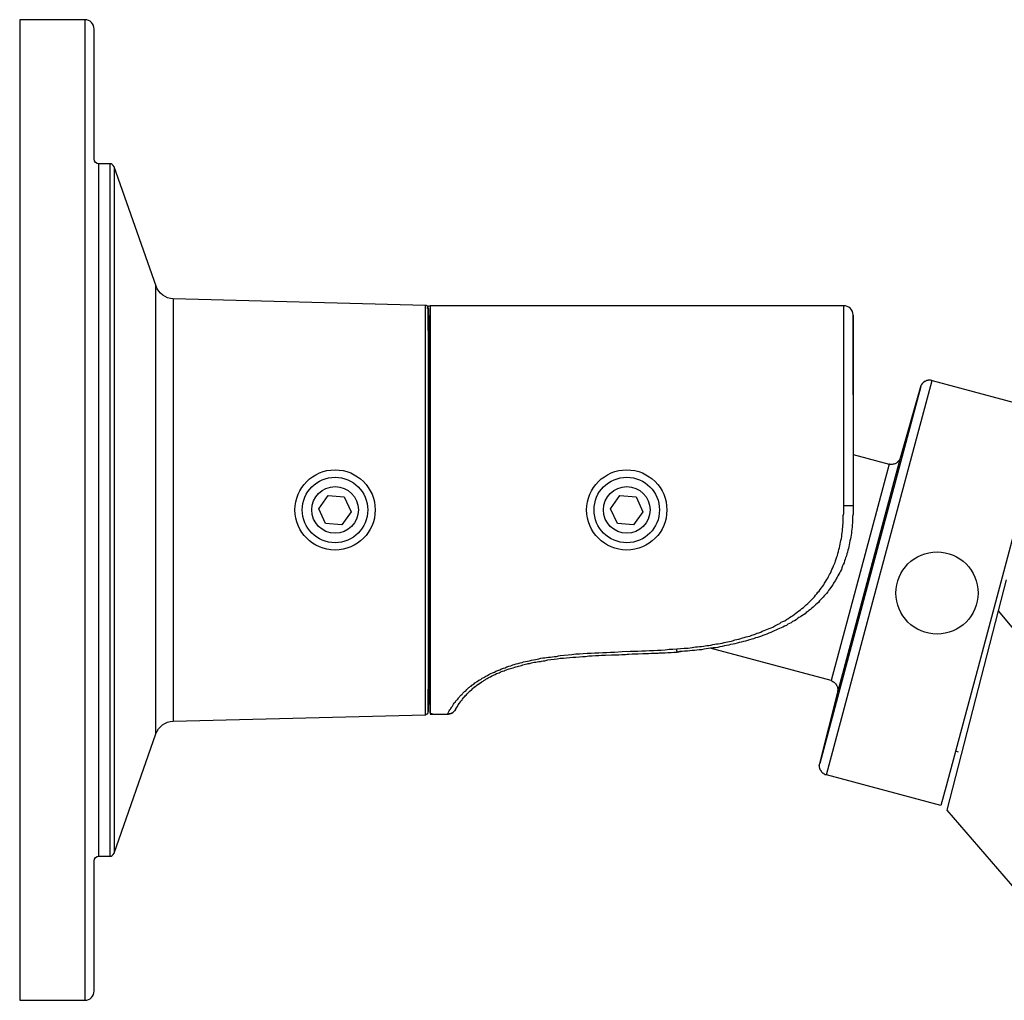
# Model space of a CAD drawing. Header units: millimetres. Extents: x 2008 to 593522, y -10016 to 93699.
# Tile 31 of 102: x 289113 to 289811, y 23598 to 24294. Entities that reach past the tile are written whole.
import ezdxf

# ---------------------------------------------------------------- set-up
doc = ezdxf.new("R2010")
doc.units = ezdxf.units.MM
doc.layers.add('CCTV', color=7, linetype='Continuous')

msp = doc.modelspace()

# ---------------------------------------------------------------- linework, layer by layer
msp.add_line((289209.2781, 23787.3972, -70712.625), (289209.2781, 24105.2424, -70712.625))
at = {"elevation": -70712.625}
msp.add_lwpolyline([(289402.426, 24089.4852), (289402.426, 24089.7715), (289402.426, 24090.0169), (289402.426, 24090.3032), (289402.1805, 24090.5895), (289401.8941, 24090.8758), (289401.6077, 24091.1211), (289401.3213, 24091.1211), (289401.3213, 24091.4074), (289401.0758, 24091.4074), (289400.7894, 24091.4074), (289400.503, 24091.4074), (289221.5032, 24096.1528, -0.31078501), (289209.3692, 24104.984), (289179.4873, 24189.7269, 0.31806617), (289176.3661, 24191.9359), (289168.7224, 24191.9359, -0.41421356), (289165.4128, 24195.2454), (289165.4128, 24287.522, 0.41421356), (289158.7937, 24294.1411), (289112.5523, 24294.1411), (289112.5523, 23598.2537), (289158.7937, 23598.2537, 0.41421356), (289165.4128, 23604.8728), (289165.4128, 23633.5082), (289165.4128, 23697.1494, -0.41421356), (289168.7224, 23700.459), (289176.3661, 23700.459, 0.31831568), (289179.4883, 23702.6707), (289209.2781, 23787.3972, -0.31109609), (289221.4191, 23796.2398), (289400.503, 23800.9465), (289400.7894, 23800.9465), (289401.0758, 23801.2328), (289401.3213, 23801.2328), (289401.6077, 23801.5191), (289401.8941, 23801.5191), (289401.8941, 23801.8054), (289402.1805, 23801.8054), (289402.1805, 23802.0917), (289402.426, 23802.0917), (289402.426, 23802.337), (289402.426, 23802.6233), (289402.426, 23802.9096), (289402.426, 23803.1959)], format="xyb", dxfattribs=at)
msp.add_lwpolyline([(289221.5465, 24096.1516), (289221.5465, 23796.2432)], dxfattribs=at)
for points in [[(289331.5021, 23956.4834), (289342.9252, 23955.4246), (289347.7199, 23945.0025), (289341.0914, 23935.6391), (289329.6683, 23936.6979), (289324.8736, 23947.12)], [(289538.5006, 23956.4834), (289549.9237, 23955.4246), (289554.7184, 23945.0025), (289548.0899, 23935.6391), (289536.6668, 23936.6979), (289531.8721, 23947.12)]]:
    msp.add_lwpolyline(points, close=True, dxfattribs=at)
at = {"layer": 'CCTV'}
for p, q in [((289159.0303, 23598.2537, -70712.625), (289159.0303, 24294.1411, -70712.625)), ((289168.7269, 23700.459, -70712.625), (289168.7269, 24191.9359, -70712.625)), ((289176.4595, 24191.9359, -70712.625), (289176.4595, 23700.459, -70712.625)), ((289179.4872, 24189.7273, -70712.625), (289179.4872, 23702.6675, -70712.625)), ((289400.503, 23800.9465, -70712.625), (289400.503, 24091.4074, -70712.625))]:
    msp.add_line(p, q, dxfattribs=at)
at = {"layer": 'CCTV', "elevation": -70712.625}
for points in [[(289401.8532, 24089.1989), (289401.8532, 24089.4852), (289401.8532, 24089.7715), (289401.8532, 24090.0169), (289402.1396, 24090.3032), (289402.1396, 24090.5895), (289402.426, 24090.5895), (289402.426, 24090.8758), (289402.6715, 24090.8758), (289402.9579, 24091.1211), (289403.2443, 24091.1211), (289403.5307, 24091.1211), (289403.817, 24091.1211), (289403.817, 23946.177), (289403.817, 23801.2328), (289415.9684, 23801.2328), (289416.5412, 23801.2328), (289416.7867, 23801.2328), (289417.3595, 23801.5191), (289417.6459, 23801.5191), (289417.8914, 23801.5191), (289418.4642, 23801.8054), (289418.7506, 23801.8054), (289418.996, 23802.0917), (289419.2824, 23802.0917), (289419.8552, 23802.337), (289420.1007, 23802.6233), (289420.3871, 23802.9096), (289420.6735, 23803.1959), (289420.9599, 23803.4413), (289421.2054, 23803.7276), (289421.4918, 23804.0139), (289421.2054, 23803.7276), (289420.9599, 23803.4413), (289420.6735, 23803.1959), (289420.3871, 23802.9096), (289420.1007, 23802.6233), (289419.8552, 23802.337), (289419.2824, 23802.0917), (289418.996, 23802.0917), (289418.7506, 23801.8054), (289418.4642, 23801.8054), (289417.8914, 23801.5191), (289417.6459, 23801.5191), (289417.3595, 23801.5191), (289416.7867, 23801.2328), (289416.5412, 23801.2328), (289415.9684, 23801.2328), (289416.2548, 23801.5191), (289416.5412, 23801.8054), (289416.7867, 23802.6233), (289417.0731, 23803.1959), (289417.3595, 23803.7276), (289417.8914, 23804.3002), (289418.1778, 23804.8319), (289418.4642, 23805.4044), (289418.996, 23805.977), (289419.2824, 23806.5087), (289419.5688, 23807.0813), (289420.1007, 23807.8992), (289420.3871, 23808.4718), (289420.9599, 23809.0035), (289421.2054, 23809.5761), (289421.7782, 23810.1078), (289422.0646, 23810.6803), (289422.5964, 23811.2529), (289422.8828, 23811.4983), (289423.4556, 23812.0709), (289423.9875, 23812.6435), (289424.2739, 23813.1751), (289424.8058, 23813.7477), (289425.0922, 23814.2794), (289425.665, 23814.852), (289426.1968, 23815.3837), (289426.7696, 23815.6699), (289427.0151, 23816.2425), (289427.5879, 23816.7742), (289428.1198, 23817.3468), (289428.6926, 23817.6331), (289429.2654, 23818.1648), (289429.5109, 23818.7373), (289430.0837, 23819.0236), (289430.6155, 23819.5553), (289431.1883, 23820.1279), (289431.7202, 23820.4142), (289432.293, 23820.9459), (289432.8249, 23821.2321), (289433.3977, 23821.8047), (289433.9295, 23822.0501), (289434.5023, 23822.6227), (289435.0342, 23822.909), (289435.607, 23823.4407), (289436.1798, 23823.7269), (289436.7117, 23824.2995), (289437.2845, 23824.5449), (289438.3891, 23825.4038), (289439.7393, 23825.9355), (289440.844, 23826.7943), (289441.9895, 23827.326), (289443.3397, 23828.1849), (289444.4444, 23828.7166), (289445.549, 23829.5754), (289446.9401, 23830.1071), (289448.0448, 23830.6797), (289449.4358, 23831.2114), (289450.5405, 23831.7839), (289451.9316, 23832.3565), (289453.3226, 23832.8882), (289454.4273, 23833.4608), (289455.8184, 23833.9925), (289457.1685, 23834.2788), (289458.2732, 23834.8513), (289459.6643, 23835.383), (289461.0553, 23835.6693), (289462.4464, 23836.2419), (289463.5511, 23836.4873), (289464.9421, 23837.0598), (289466.2923, 23837.3461), (289467.6834, 23837.6324), (289469.0744, 23837.8778), (289470.1791, 23838.4504), (289471.5702, 23838.7367), (289472.9612, 23839.023), (289474.3523, 23839.2684), (289475.7024, 23839.5547), (289477.0935, 23839.8409), (289478.4846, 23840.1272), (289479.8756, 23840.4135), (289480.9803, 23840.6589), (289482.3714, 23840.9452), (289483.7215, 23841.2315), (289485.1126, 23841.2315), (289486.5037, 23841.5178), (289487.8947, 23841.7632), (289489.2858, 23841.7632), (289490.6359, 23842.0495), (289492.027, 23842.3358), (289493.4181, 23842.3358), (289494.8091, 23842.622), (289496.2002, 23842.9083), (289498.9414, 23843.1537), (289501.7236, 23843.44), (289504.4648, 23843.7263), (289507.2469, 23844.0126), (289509.7427, 23844.0126), (289512.4839, 23844.2989), (289515.266, 23844.5443), (289518.0481, 23844.5443), (289520.7894, 23844.8306), (289523.5715, 23844.8306), (289526.3536, 23845.1168), (289529.0948, 23845.1168), (289531.877, 23845.4031), (289534.6182, 23845.4031), (289540.1825, 23845.6894), (289545.7058, 23845.9348), (289551.2292, 23845.9348), (289554.0113, 23846.2211), (289556.7525, 23846.2211), (289559.5346, 23846.5074), (289562.2759, 23846.5074), (289565.058, 23846.7937), (289567.8401, 23846.7937), (289570.5813, 23847.0391), (289573.3635, 23847.3254), (289576.1047, 23847.3254), (289578.8868, 23847.6117)], [(289402.426, 24073.6575), (289402.426, 24089.4852), (289402.426, 24073.6575), (289402.426, 23819.0236), (289402.426, 23803.1959), (289402.426, 23819.0236)], [(289703.9191, 24027.8103), (289703.9191, 24084.4956), (289703.9191, 24027.8103), (289703.9191, 23946.177), (289703.9191, 23944.7864), (289703.9191, 23943.1505), (289703.6327, 23941.4736), (289703.6327, 23940.0831), (289703.6327, 23938.6926), (289703.6327, 23937.0157), (289703.3463, 23935.6252), (289703.3463, 23933.9892), (289703.1009, 23932.5987), (289702.8145, 23931.2081), (289702.8145, 23929.8176), (289702.5281, 23928.427), (289702.2417, 23927.0365), (289701.9962, 23925.6459), (289701.7098, 23924.2554), (289701.4234, 23922.8648), (289701.137, 23921.4743), (289700.8506, 23920.0837), (289700.6051, 23918.9795), (289700.3187, 23917.5889), (289700.0323, 23916.1984), (289699.5004, 23915.0941), (289699.2141, 23913.7036), (289698.6413, 23912.313), (289698.3958, 23911.2088), (289697.823, 23910.1045), (289697.5366, 23908.714), (289697.0047, 23907.6097), (289696.4319, 23906.4646), (289695.9, 23905.074), (289695.6136, 23903.9697), (289695.0818, 23902.8655), (289694.509, 23901.7612), (289693.9362, 23900.657), (289693.1179, 23899.5527), (289692.586, 23898.4485), (289692.0132, 23897.3033), (289691.4814, 23896.199), (289690.6222, 23895.0948), (289690.0903, 23894.2768), (289689.5175, 23893.1726), (289688.6992, 23892.0274), (289688.1264, 23891.2094), (289687.3082, 23890.1052), (289686.4899, 23889.0009), (289685.9171, 23888.142), (289685.0988, 23887.0378), (289684.2805, 23886.2198), (289683.4623, 23885.3609), (289682.6031, 23884.2567), (289681.7848, 23883.4387), (289680.9665, 23882.6207), (289680.1074, 23881.7619), (289679.2891, 23880.6576), (289678.4708, 23879.8397), (289677.3661, 23878.9808), (289676.5479, 23878.1628), (289675.6887, 23877.3448), (289674.584, 23876.486), (289673.7657, 23875.668), (289672.6611, 23874.8091), (289671.8428, 23874.2775), (289670.7381, 23873.4186), (289669.8789, 23872.6006), (289668.7743, 23871.7827), (289667.6696, 23871.2101), (289666.5649, 23870.3921), (289665.4602, 23869.8195), (289664.3556, 23869.0016), (289663.5373, 23868.1427), (289662.4326, 23867.611), (289661.0416, 23867.0384), (289659.9369, 23866.2205), (289658.8322, 23865.6479), (289657.7275, 23865.1162), (289656.6229, 23864.2573), (289655.2318, 23863.7257), (289654.1271, 23863.1531), (289653.0225, 23862.6214), (289651.6314, 23862.0488), (289650.5267, 23861.5171), (289649.1357, 23860.9446), (289648.031, 23860.372), (289646.6399, 23859.8403), (289645.5353, 23859.2677), (289644.1851, 23858.736), (289642.794, 23858.1635), (289641.403, 23857.5909), (289640.0119, 23857.0592), (289638.9072, 23856.7729), (289637.5162, 23856.2412), (289636.1251, 23855.6687), (289634.775, 23855.3824), (289633.3839, 23854.8507), (289631.9928, 23854.5644), (289630.3563, 23853.9918), (289628.9652, 23853.7055), (289627.5741, 23853.1738), (289626.1831, 23852.8876), (289624.5465, 23852.315), (289623.1555, 23852.0696), (289621.7644, 23851.7833), (289620.0869, 23851.2107), (289618.7368, 23850.9653), (289617.0593, 23850.679), (289615.6683, 23850.3928), (289614.0317, 23850.1065), (289612.6406, 23849.8202), (289610.9632, 23849.2885), (289609.3266, 23849.0022), (289607.9356, 23848.7159), (289606.2581, 23848.4296), (289604.6216, 23848.4296), (289602.9441, 23848.1842), (289601.3075, 23847.8979), (289599.6301, 23847.6117), (289597.9935, 23847.3254), (289596.3161, 23847.0391), (289594.6386, 23847.0391), (289593.0021, 23846.7937), (289591.3246, 23846.5074), (289589.688, 23846.5074), (289588.0106, 23846.2211), (289586.374, 23845.9348), (289584.4102, 23845.9348), (289582.7736, 23845.6894), (289581.0962, 23845.6894), (289579.1732, 23845.4031), (289579.1732, 23845.6894), (289579.1732, 23845.9348), (289578.8868, 23846.2211), (289578.8868, 23846.5074), (289578.8868, 23847.0391), (289578.8868, 23847.6117), (289581.3826, 23847.8979), (289584.1238, 23848.1842), (289586.9059, 23848.1842), (289589.688, 23848.7159), (289592.1838, 23849.0022), (289593.5339, 23849.0022), (289594.925, 23849.2885), (289596.3161, 23849.2885), (289597.7071, 23849.5748), (289599.0982, 23849.8202), (289600.2029, 23850.1065), (289601.553, 23850.1065), (289602.9441, 23850.3928), (289604.3352, 23850.679), (289605.7262, 23850.9653), (289607.1173, 23851.2107), (289608.222, 23851.2107), (289609.5721, 23851.497), (289610.9632, 23851.7833), (289612.3542, 23852.0696), (289613.7453, 23852.315), (289614.85, 23852.6013), (289616.241, 23852.8876), (289617.6321, 23853.1738), (289618.9823, 23853.7055), (289620.0869, 23853.9918), (289621.478, 23854.2781), (289622.8691, 23854.5644), (289624.2601, 23855.0961), (289625.3648, 23855.3824), (289626.7559, 23855.6687), (289628.106, 23856.2412), (289629.2107, 23856.4866), (289630.6018, 23856.7729), (289631.9928, 23857.3455), (289633.0975, 23857.5909), (289634.4886, 23858.1635), (289635.8796, 23858.736), (289636.9843, 23858.9814), (289638.3754, 23859.554), (289639.48, 23860.1266), (289640.8302, 23860.6583), (289641.9349, 23861.2308), (289643.3259, 23861.5171), (289644.4306, 23862.0488), (289645.8217, 23862.6214), (289646.9263, 23863.1531), (289648.3174, 23864.0119), (289649.4221, 23864.5436), (289650.8131, 23865.1162), (289651.9178, 23865.6479), (289653.0225, 23866.5068), (289654.1271, 23867.0384), (289655.5182, 23867.611), (289656.6229, 23868.429), (289657.7275, 23869.0016), (289658.8322, 23869.8195), (289659.9369, 23870.6784), (289661.0416, 23871.2101), (289662.1462, 23872.0689), (289663.2509, 23872.8869), (289664.3556, 23873.7049), (289665.4602, 23874.5637), (289666.5649, 23875.3817), (289667.6696, 23876.1997), (289668.7743, 23877.0586), (289669.6334, 23877.8765), (289670.7381, 23878.9808), (289671.8428, 23879.8397), (289672.6611, 23880.6576), (289673.7657, 23881.7619), (289674.584, 23882.6207), (289675.6887, 23883.725), (289676.5479, 23884.543), (289677.3661, 23885.6472), (289678.1844, 23886.7515), (289679.0027, 23887.8967), (289679.8619, 23888.7146), (289680.6801, 23889.8189), (289681.4984, 23890.9231), (289682.3576, 23892.0274), (289683.1759, 23893.1726), (289683.7078, 23894.2768), (289684.5669, 23895.6674), (289685.3852, 23896.7716), (289685.9171, 23897.8759), (289686.4899, 23898.9801), (289687.3082, 23900.3707), (289687.881, 23901.4749), (289688.4128, 23902.5792), (289688.9856, 23903.9697), (289689.5175, 23905.074), (289690.0903, 23906.4646), (289690.6222, 23907.6097), (289691.195, 23909.0003), (289691.4814, 23910.1045), (289692.0132, 23911.4951), (289692.2996, 23912.8856), (289692.8315, 23913.9899), (289693.1179, 23915.3804), (289693.6907, 23916.771), (289693.9362, 23918.1615), (289694.2226, 23919.2658), (289694.509, 23920.6563), (289694.7954, 23922.0469), (289695.0818, 23923.4374), (289695.3273, 23924.5417), (289695.6136, 23925.9322), (289695.9, 23927.3228), (289695.9, 23928.7133), (289696.1864, 23930.1039), (289696.4319, 23931.4535), (289696.4319, 23932.8441), (289696.7183, 23933.9892), (289696.7183, 23935.3798), (289697.0047, 23936.7294), (289697.0047, 23938.12), (289697.0047, 23939.5105), (289697.0047, 23940.9011), (289697.0047, 23942.2916), (289697.2911, 23943.6822), (289697.2911, 23945.0727), (289697.2911, 23946.177), (289697.2911, 23949.2444), (289697.2911, 24091.1211), (289403.817, 24091.1211)], [(289403.2852, 24070.0175), (289403.2852, 24069.7721), (289403.2852, 24069.4859), (289403.2852, 24069.1996), (289403.2852, 24068.9133), (289402.9988, 24068.6679), (289402.9988, 24068.3816), (289402.7124, 24068.0953), (289402.426, 24068.0953)], [(289751.9647, 24033.7203), (289752.0388, 24033.9968), (289752.187, 24034.5499), (289752.2505, 24034.7869), (289752.6753, 24035.2658), (289752.7494, 24035.5424), (289753.1002, 24035.7448), (289753.2378, 24036.2583), (289753.549, 24036.4713), (289753.8997, 24036.6738), (289754.314, 24037.1132), (289754.3881, 24037.3897), (289754.7388, 24037.5921), (289755.3267, 24037.731), (289755.6774, 24037.9334), (289756.0175, 24038.0963), (289756.3288, 24038.3093), (289756.6054, 24038.2352), (289757.2328, 24038.3635), (289757.544, 24038.5765), (289757.8206, 24038.5024), (289758.4374, 24038.5911), (289758.714, 24038.517), (289759.2278, 24038.3794), (289759.5044, 24038.3052), (289760.0182, 24038.1676)], [(289703.9191, 23985.665), (289729.5399, 23978.8), (289708.9091, 23901.8049), (289688.3631, 23825.126), (289602.5595, 23848.117)], [(289737.5934, 23983.2473), (289737.2426, 23983.0449), (289737.105, 23982.5313), (289737.0309, 23982.2548), (289736.8827, 23981.7017), (289736.5426, 23981.5388), (289736.3944, 23980.9857), (289736.0437, 23980.7833), (289735.7324, 23980.5703), (289735.6689, 23980.3333), (289735.2441, 23979.8544), (289734.8934, 23979.6519), (289734.5426, 23979.4495), (289734.242, 23979.276), (289733.8913, 23979.0736), (289733.5405, 23978.8712), (289732.9527, 23978.7323), (289732.676, 23978.8065), (289732.3359, 23978.6436), (289731.748, 23978.5047), (289731.4714, 23978.5788), (289730.844, 23978.4505), (289730.6069, 23978.5141), (289730.3303, 23978.5882), (289729.777, 23978.7364), (289729.5399, 23978.8)], [(289703.9191, 23948.9581), (289703.9191, 23949.2444), (289703.6327, 23949.2444), (289703.3463, 23949.2444), (289703.1009, 23949.2444), (289702.2417, 23949.2444), (289700.6051, 23949.2444), (289698.9277, 23949.2444), (289697.2911, 23949.2444)], [(289812.6416, 23896.7472), (289806.9827, 23874.6794), (289826.243, 23851.3966)], [(289806.9827, 23874.6794), (289770.5263, 23733.2474), (289837.8251, 23655.1326)], [(289421.7782, 23804.5865), (289421.7782, 23804.3002), (289421.4918, 23804.0139), (289421.7782, 23804.3002), (289421.7782, 23804.5865), (289422.5964, 23805.6907), (289423.1692, 23806.795), (289423.7011, 23807.8992), (289424.5603, 23809.0035), (289425.3786, 23810.1078), (289425.9105, 23810.9666), (289426.4832, 23811.4983), (289426.7696, 23812.0709), (289427.3015, 23812.6435), (289427.5879, 23813.1751), (289428.1198, 23813.7477), (289428.6926, 23813.9931), (289428.979, 23814.5657), (289429.5109, 23815.1383), (289429.7973, 23815.6699), (289430.37, 23815.9562), (289430.9019, 23816.5288), (289431.4747, 23817.0605), (289431.7202, 23817.6331), (289432.293, 23817.9194), (289432.8249, 23818.451), (289433.3977, 23818.7373), (289433.6841, 23819.269), (289434.2159, 23819.8416), (289434.7887, 23820.1279), (289435.3206, 23820.6596), (289435.8934, 23820.9459), (289436.4253, 23821.5184), (289436.9981, 23821.8047), (289437.5299, 23822.0501), (289438.1027, 23822.6227), (289438.6346, 23822.909), (289439.2074, 23823.4407), (289439.7393, 23823.7269), (289440.3121, 23824.0132), (289440.844, 23824.5449), (289441.4168, 23824.8312), (289441.9895, 23825.1175), (289442.8078, 23825.6901), (289443.3397, 23826.2218), (289444.1989, 23826.508), (289445.0172, 23827.0806), (289445.8354, 23827.6123), (289446.6537, 23827.8986), (289447.5129, 23828.4712), (289448.3312, 23828.7166), (289449.1494, 23829.2891), (289450.0086, 23829.5754), (289450.8269, 23830.1071), (289451.9316, 23830.3934), (289452.7498, 23830.6797), (289453.5681, 23831.2114), (289454.4273, 23831.4977), (289455.2456, 23831.7839), (289456.3503, 23832.0702), (289457.1685, 23832.6019), (289458.0277, 23832.8882), (289459.1324, 23833.1745), (289459.9507, 23833.4608), (289460.7689, 23833.7471), (289461.8736, 23833.9925), (289462.7328, 23834.2788), (289463.8375, 23834.565), (289464.6557, 23834.8513), (289465.7604, 23835.1376), (289466.5787, 23835.383), (289467.6834, 23835.6693), (289468.5425, 23835.9556), (289469.6472, 23836.2419), (289470.4655, 23836.4873), (289471.5702, 23836.7736), (289472.6748, 23837.0598), (289473.4931, 23837.3461), (289474.5978, 23837.3461), (289475.7024, 23837.6324), (289476.8071, 23837.8778), (289477.6663, 23838.1641), (289478.771, 23838.1641), (289479.8756, 23838.4504), (289480.9803, 23838.7367), (289482.085, 23838.7367), (289482.9033, 23839.023), (289484.0079, 23839.2684), (289485.1126, 23839.2684), (289487.3219, 23839.8409), (289489.5313, 23840.1272), (289491.7406, 23840.4135), (289493.9909, 23840.6589), (289496.2002, 23840.9452), (289498.4096, 23840.9452), (289500.6189, 23841.2315), (289502.8282, 23841.5178), (289505.0376, 23841.7632), (289507.2469, 23841.7632), (289509.7427, 23842.0495), (289511.952, 23842.3358), (289514.1613, 23842.3358), (289516.3707, 23842.622), (289518.8664, 23842.622), (289521.0757, 23842.9083), (289523.5715, 23842.9083), (289525.7808, 23843.1537), (289528.2766, 23843.1537), (289532.9816, 23843.44), (289537.6867, 23843.44), (289542.3918, 23843.7263), (289547.0969, 23844.0126), (289551.5156, 23844.0126), (289556.2206, 23844.2989), (289558.7164, 23844.2989), (289560.9257, 23844.5443), (289563.3805, 23844.5443), (289565.6308, 23844.5443), (289567.8401, 23844.8306), (289570.2949, 23844.8306), (289572.5452, 23845.1168), (289574.7545, 23845.1168), (289576.9639, 23845.4031), (289579.1732, 23845.4031)], [(289521.0757, 23842.9083), (289525.4944, 23843.1537), (289532.4088, 23843.44), (289536.0093, 23843.44), (289539.8961, 23843.7263), (289547.3424, 23844.0126), (289550.9428, 23844.0126), (289554.8296, 23844.2989), (289558.43, 23844.2989), (289562.2759, 23844.5443), (289564.2397, 23844.5443), (289566.4491, 23844.8306), (289568.372, 23844.8306), (289570.5813, 23844.8306), (289572.5452, 23845.1168), (289574.4681, 23845.1168), (289576.6775, 23845.4031), (289578.6004, 23845.4031), (289578.8868, 23845.4031), (289579.1732, 23845.4031), (289581.3826, 23845.6894)], [(289402.426, 23824.5449), (289402.7124, 23824.2995), (289402.9988, 23824.0132), (289402.9988, 23823.7269), (289403.2852, 23823.4407), (289403.2852, 23823.1953), (289403.2852, 23822.909), (289403.2852, 23822.6227), (289403.2852, 23822.3364)], [(289427.0151, 23812.3572), (289427.8743, 23813.4614), (289428.6926, 23814.2794), (289429.5109, 23815.3837), (289430.6155, 23816.2425), (289431.4747, 23817.0605), (289432.293, 23817.9194), (289433.3977, 23818.7373), (289434.2159, 23819.5553), (289435.0342, 23820.4142), (289436.1798, 23821.2321), (289437.2845, 23822.0501), (289438.3891, 23822.909), (289439.4938, 23823.4407), (289440.5985, 23824.2995)], [(289688.3631, 23825.126), (289688.6002, 23825.0624), (289689.1535, 23824.9142), (289689.356, 23824.5635), (289689.5931, 23824.5), (289690.1464, 23824.3517), (289690.3489, 23824.0011), (289690.8627, 23823.8634), (289691.0652, 23823.5128), (289691.2678, 23823.1621), (289691.718, 23822.7874), (289691.9205, 23822.4367), (289692.1231, 23822.0861), (289692.2861, 23821.746), (289692.4886, 23821.3954), (289692.7018, 23821.0842), (289692.9043, 23820.7335), (289692.8302, 23820.457), (289692.9191, 23819.8404), (289693.1323, 23819.5293), (289693.0582, 23819.2527), (289693.1866, 23818.6255), (289693.1231, 23818.3885), (289692.9749, 23817.8354), (289692.9008, 23817.5589), (289693.0398, 23816.9712)], [(289405.7809, 23801.2328), (289405.4945, 23801.2328), (289405.2081, 23801.2328), (289404.9217, 23801.5191), (289404.6353, 23801.5191), (289404.3898, 23801.8054), (289404.1034, 23802.0917), (289403.817, 23802.337), (289403.817, 23802.6233), (289403.817, 23802.9096), (289403.817, 23803.1959)], [(289778.7284, 23774.4494), (289776.5943, 23775.0212)], [(289684.9896, 23758.1569), (289684.4758, 23758.2946), (289684.1992, 23758.3687), (289683.7595, 23758.7829), (289683.4829, 23758.857), (289682.9296, 23759.0053), (289682.7271, 23759.3559), (289682.4899, 23759.4195), (289682.0108, 23759.8443), (289681.7976, 23760.1554), (289681.6346, 23760.4955), (289681.4321, 23760.8461), (289681.2295, 23761.1968), (289680.7793, 23761.5715), (289680.5768, 23761.9221), (289680.6509, 23762.1987), (289680.4483, 23762.5493), (289680.2458, 23762.9), (289680.1463, 23763.4771), (289680.2204, 23763.7536), (289680.0178, 23764.1043), (289680.1554, 23764.6179), (289679.9529, 23764.9685), (289680.1011, 23765.5216), (289680.1752, 23765.7981), (289680.3128, 23766.3117)]]:
    msp.add_lwpolyline(points, dxfattribs=at)
for points in [[(289403.2852, 23822.3364), (289403.2852, 23946.177), (289403.2852, 24070.0175), (289403.817, 24089.1989), (289403.817, 24070.0175), (289403.817, 23946.177), (289403.817, 23803.1959)], [(289760.0182, 24038.1676), (289841.2705, 24016.3961), (289837.5339, 24002.4509), (289793.552, 23838.308), (289769.9785, 23750.3307), (289766.2419, 23736.3854), (289684.9896, 23758.1569), (289722.5039, 23898.1622)], [(289680.3128, 23766.3117), (289693.0398, 23816.9712), (289737.5934, 23983.2473), (289751.9647, 24033.7203)]]:
    msp.add_lwpolyline(points, close=True, dxfattribs=at)
at = {"layer": 'CCTV'}
for centre, radius in [((289336.3443, 23946.2412, -70712.625), 28.4617), ((289543.3428, 23946.2412, -70712.625), 28.4617), ((289336.3443, 23946.2412, -70712.625), 23.233), ((289543.3428, 23946.2412, -70712.625), 23.233), ((289336.3443, 23946.2412, -70712.625), 16.5578), ((289543.3428, 23946.2412, -70712.625), 16.5578), ((289763.5163, 23887.2925, -70712.625), 29.1315)]:
    msp.add_circle(centre, radius, dxfattribs=at)
msp.add_arc((289697.3543, 24084.5563, -70712.625), 6.5651, 359.4699189, 90.5514324, dxfattribs=at)

doc.saveas('drawing.dxf')
